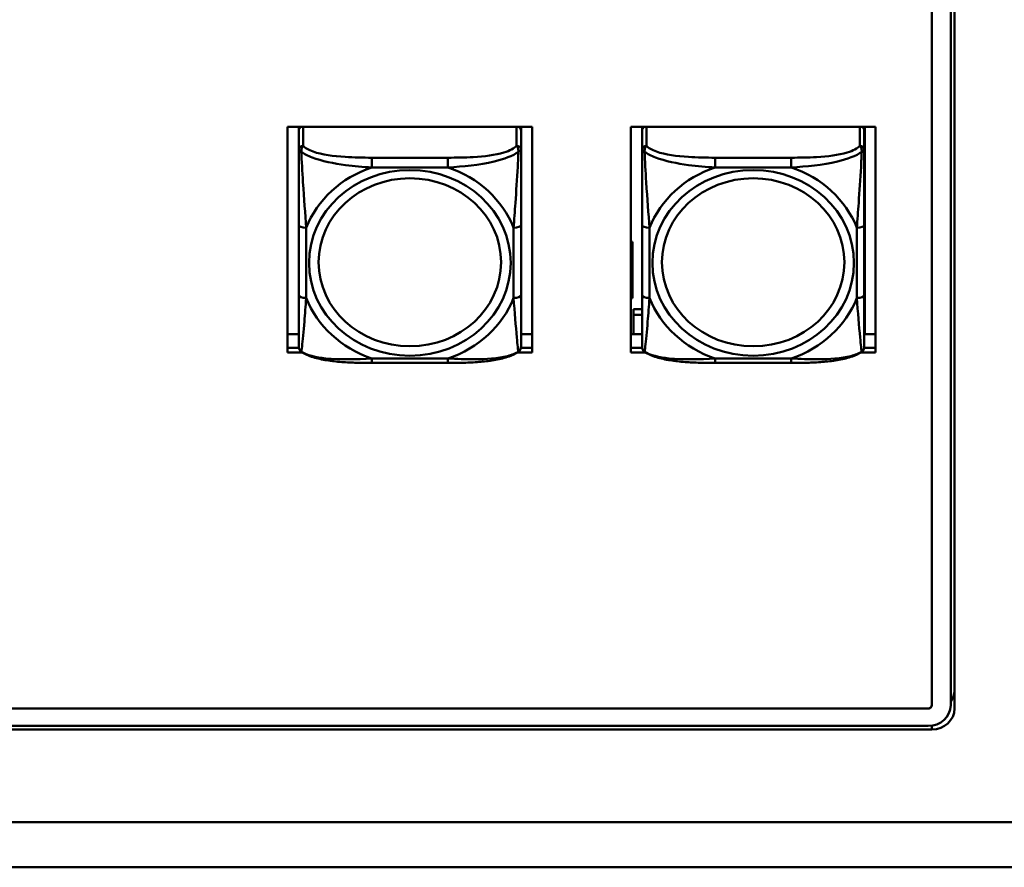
# Model space of a CAD drawing. Header units: inches. Extents: x 0.8 to 72.9, y -5.1 to 48.7.
# Tile 138 of 237: x 50.8 to 53.4, y 19 to 21.3. Entities that reach past the tile are written whole.
import ezdxf

# ---------------------------------------------------------------- set-up
doc = ezdxf.new("R2010")
doc.units = ezdxf.units.IN
doc.header["$MEASUREMENT"] = 0
doc.layers.add('Visible Edges(ROSSANSI)', color=7, linetype='Continuous', lineweight=50)
doc.layers.add('Visible Tangent Edges(ROSSANSI)', color=7, linetype='Continuous', lineweight=50)

msp = doc.modelspace()

# ---------------------------------------------------------------- linework, layer by layer
at = {"layer": 'Visible Edges(ROSSANSI)'}
for p, q in [((53.2406, 22.7566), (53.2406, 19.4611)), ((53.3006, 22.7113), (53.3006, 19.4519)), ((53.2906, 19.4611), (53.2906, 22.7021)), ((51.5285, 20.9975), (52.1791, 20.9975)), ((51.5285, 20.3984), (51.5285, 20.9975)), ((51.5585, 20.9975), (51.5585, 20.9932)), ((51.5585, 20.9878), (51.5585, 20.9932)), ((51.5585, 20.9878), (51.5585, 20.9366)), ((52.1491, 20.9932), (52.1491, 20.9975)), ((52.1491, 20.9932), (52.1491, 20.9878)), ((52.1491, 20.9366), (52.1491, 20.9878)), ((52.1791, 20.9975), (52.1791, 20.3984)), ((52.4405, 20.9975), (53.0911, 20.9975)), ((52.4405, 20.3984), (52.4405, 20.9975)), ((52.4705, 20.9975), (52.4705, 20.9932)), ((52.4705, 20.9878), (52.4705, 20.9932)), ((52.4705, 20.9878), (52.4705, 20.9366)), ((53.0611, 20.9932), (53.0611, 20.9975)), ((53.0611, 20.9932), (53.0611, 20.9878)), ((53.0611, 20.9366), (53.0611, 20.9878)), ((53.0625, 20.9975), (53.0625, 20.4464)), ((53.0911, 20.9975), (53.0911, 20.3984)), ((51.5585, 20.737), (51.5585, 20.5507)), ((52.1491, 20.5507), (52.1491, 20.737)), ((52.4705, 20.737), (52.4705, 20.5507)), ((53.0611, 20.5507), (53.0611, 20.737)), ((52.4455, 20.6921), (52.4405, 20.6921)), ((52.4455, 20.6921), (52.4455, 20.6714)), ((52.4455, 20.6714), (52.4405, 20.6649)), ((52.4455, 20.6714), (52.4405, 20.6714)), ((52.4455, 20.5424), (52.4455, 20.6714)), ((52.4405, 20.545), (52.4455, 20.5424)), ((52.4405, 20.5424), (52.4455, 20.5424)), ((52.448, 20.513), (52.448, 20.4978)), ((52.448, 20.513), (52.4705, 20.513)), ((52.448, 20.4464), (52.448, 20.4978)), ((52.448, 20.4978), (52.4705, 20.4978)), ((51.5285, 20.4464), (51.5585, 20.4464)), ((52.1491, 20.4464), (52.1791, 20.4464)), ((52.4405, 20.4464), (52.4705, 20.4464)), ((53.0611, 20.4464), (53.0911, 20.4464)), ((51.5285, 20.4105), (51.5589, 20.4105)), ((51.5589, 20.4101), (51.5285, 20.4101)), ((52.1791, 20.4101), (52.1486, 20.4101)), ((52.1487, 20.4105), (52.1791, 20.4105)), ((52.4405, 20.4105), (52.4709, 20.4105)), ((52.4709, 20.4101), (52.4405, 20.4101)), ((53.0911, 20.4101), (53.0606, 20.4101)), ((53.0607, 20.4105), (53.0911, 20.4105)), ((51.5676, 20.3984), (51.5285, 20.3984)), ((52.1791, 20.3984), (52.14, 20.3984)), ((52.4796, 20.3984), (52.4405, 20.3984)), ((53.0911, 20.3984), (53.052, 20.3984)), ((51.9549, 20.3704), (51.7526, 20.3704)), ((52.8669, 20.3704), (52.6646, 20.3704)), ((35.8163, 19.4527), (53.2306, 19.4527)), ((53.2306, 19.4519), (35.8163, 19.4519)), ((53.2406, 19.3967), (35.8645, 19.3967)), ((35.8755, 19.4059), (53.2306, 19.4059))]:
    msp.add_line(p, q, dxfattribs=at)
for centre, start, end in [((51.5782, 20.4142), 180, 198.3045), ((52.1294, 20.4142), 341.6955, 0), ((52.4902, 20.4142), 180, 198.3045), ((53.0414, 20.4142), 341.6955, 0)]:
    msp.add_arc(centre, 0.0197, start, end, dxfattribs=at)
for centre, major_axis, start_param, end_param in [((51.5644, 20.9932), (-0.00591, 0), 5.380704, 6.283185), ((51.5703, 20.9878), (-0.0118, 0), 5.180457, 6.283185), ((52.1373, 20.9878), (0.0118, 0), 0, 1.102728), ((52.1432, 20.9932), (0.00591, 0), 0, 0.902482), ((52.4764, 20.9932), (-0.00591, 0), 5.380704, 6.283185), ((52.4823, 20.9878), (-0.0118, 0), 5.180457, 6.283185), ((53.0493, 20.9878), (0.0118, 0), 0, 1.102728), ((53.0552, 20.9932), (0.00591, 0), 0, 0.902482), ((53.2406, 19.5007), (0.06, 0), 5.6975, 6.283185), ((53.2306, 19.4619), (0.01, 0), 4.712389, 6.283185), ((53.2306, 19.4611), (0.01, 0), 4.712389, 6.283185), ((53.2306, 19.4611), (0.06, 0), 4.712389, 6.283185), ((53.2406, 19.4519), (0.06, 0), 4.712389, 6.283185)]:
    msp.add_ellipse(centre, major_axis=major_axis, ratio=0.920845, start_param=start_param, end_param=end_param, dxfattribs=at)
for points, knots in [([(51.5585, 20.9366), (51.5585, 20.9242), (51.5585, 20.9065), (51.5585, 20.888), (51.5585, 20.8594), (51.5585, 20.8291), (51.5585, 20.8005), (51.5585, 20.7788), (51.5585, 20.7576), (51.5585, 20.737)], [-0.7968224, -0.7968224, -0.7968224, -0.7968224, -0.6514613, -0.6514613, -0.6514613, -0.427691, -0.427691, -0.427691, -0.2569517, -0.2569517, -0.2569517, -0.2569517]), ([(52.1491, 20.737), (52.1491, 20.7588), (52.1491, 20.7812), (52.1491, 20.8042), (52.1491, 20.8345), (52.1491, 20.867), (52.1491, 20.8966), (52.1491, 20.9119), (52.1491, 20.9261), (52.1491, 20.9366)], [0.2569537, 0.2569537, 0.2569537, 0.2569537, 0.4371919, 0.4371919, 0.4371919, 0.6739428, 0.6739428, 0.6739428, 0.7963818, 0.7963818, 0.7963818, 0.7963818]), ([(52.4705, 20.9366), (52.4705, 20.9242), (52.4705, 20.9065), (52.4705, 20.888), (52.4705, 20.8594), (52.4705, 20.8291), (52.4705, 20.8005), (52.4705, 20.7788), (52.4705, 20.7576), (52.4705, 20.737)], [-0.7968224, -0.7968224, -0.7968224, -0.7968224, -0.6514613, -0.6514613, -0.6514613, -0.427691, -0.427691, -0.427691, -0.2569517, -0.2569517, -0.2569517, -0.2569517]), ([(53.0611, 20.737), (53.0611, 20.7588), (53.0611, 20.7812), (53.0611, 20.8042), (53.0611, 20.8345), (53.0611, 20.867), (53.0611, 20.8966), (53.0611, 20.9119), (53.0611, 20.9261), (53.0611, 20.9366)], [0.2569537, 0.2569537, 0.2569537, 0.2569537, 0.4371919, 0.4371919, 0.4371919, 0.6739428, 0.6739428, 0.6739428, 0.7963818, 0.7963818, 0.7963818, 0.7963818]), ([(51.5585, 20.5507), (51.5585, 20.5289), (51.5585, 20.5072), (51.5585, 20.4872), (51.5585, 20.4609), (51.5585, 20.4366), (51.5585, 20.4234), (51.5585, 20.4176), (51.5585, 20.4142), (51.5585, 20.4142)], [0.2569537, 0.2569537, 0.2569537, 0.2569537, 0.4371919, 0.4371919, 0.4371919, 0.6739428, 0.6739428, 0.6739428, 0.7768895, 0.7768895, 0.7768895, 0.7768895]), ([(52.1491, 20.4142), (52.1491, 20.4142), (52.1491, 20.4193), (52.1491, 20.4275), (52.1491, 20.4421), (52.1491, 20.4654), (52.1491, 20.4904), (52.1491, 20.5095), (52.1491, 20.5301), (52.1491, 20.5507)], [-0.7772577, -0.7772577, -0.7772577, -0.7772577, -0.6514613, -0.6514613, -0.6514613, -0.427691, -0.427691, -0.427691, -0.2569517, -0.2569517, -0.2569517, -0.2569517]), ([(52.4705, 20.5507), (52.4705, 20.5289), (52.4705, 20.5072), (52.4705, 20.4872), (52.4705, 20.4609), (52.4705, 20.4366), (52.4705, 20.4234), (52.4705, 20.4176), (52.4705, 20.4142), (52.4705, 20.4142)], [0.2569537, 0.2569537, 0.2569537, 0.2569537, 0.4371919, 0.4371919, 0.4371919, 0.6739428, 0.6739428, 0.6739428, 0.7768895, 0.7768895, 0.7768895, 0.7768895]), ([(53.0611, 20.4142), (53.0611, 20.4142), (53.0611, 20.4193), (53.0611, 20.4275), (53.0611, 20.4421), (53.0611, 20.4654), (53.0611, 20.4904), (53.0611, 20.5095), (53.0611, 20.5301), (53.0611, 20.5507)], [-0.7772577, -0.7772577, -0.7772577, -0.7772577, -0.6514613, -0.6514613, -0.6514613, -0.427691, -0.427691, -0.427691, -0.2569517, -0.2569517, -0.2569517, -0.2569517]), ([(51.5655, 20.3998), (51.5648, 20.4003), (51.5642, 20.4008), (51.5632, 20.4018), (51.5627, 20.4023), (51.5618, 20.4034), (51.5614, 20.404), (51.5607, 20.4052), (51.5604, 20.4057), (51.5599, 20.4069), (51.5597, 20.4074), (51.5595, 20.408)], [0.00778279, 0.00778279, 0.00778279, 0.00778279, 0.01268581, 0.01268581, 0.01758884, 0.01758884, 0.02249186, 0.02249186, 0.02739489, 0.02739489, 0.03229791, 0.03229791, 0.03229791, 0.03229791]), ([(52.1421, 20.3998), (52.1427, 20.4003), (52.1433, 20.4008), (52.1444, 20.4018), (52.1449, 20.4023), (52.1458, 20.4034), (52.1462, 20.404), (52.1469, 20.4052), (52.1472, 20.4057), (52.1477, 20.4069), (52.1479, 20.4074), (52.1481, 20.408)], [0.00778279, 0.00778279, 0.00778279, 0.00778279, 0.01268581, 0.01268581, 0.01758884, 0.01758884, 0.02249186, 0.02249186, 0.02739489, 0.02739489, 0.03229791, 0.03229791, 0.03229791, 0.03229791]), ([(52.4775, 20.3998), (52.4768, 20.4003), (52.4762, 20.4008), (52.4752, 20.4018), (52.4747, 20.4023), (52.4738, 20.4034), (52.4734, 20.404), (52.4727, 20.4052), (52.4724, 20.4057), (52.4719, 20.4069), (52.4717, 20.4074), (52.4715, 20.408)], [0.00778279, 0.00778279, 0.00778279, 0.00778279, 0.01268581, 0.01268581, 0.01758884, 0.01758884, 0.02249186, 0.02249186, 0.02739489, 0.02739489, 0.03229791, 0.03229791, 0.03229791, 0.03229791]), ([(53.0541, 20.3998), (53.0547, 20.4003), (53.0553, 20.4008), (53.0564, 20.4018), (53.0569, 20.4023), (53.0578, 20.4034), (53.0582, 20.404), (53.0589, 20.4052), (53.0592, 20.4057), (53.0597, 20.4069), (53.0599, 20.4074), (53.0601, 20.408)], [0.00778279, 0.00778279, 0.00778279, 0.00778279, 0.01268581, 0.01268581, 0.01758884, 0.01758884, 0.02249186, 0.02249186, 0.02739489, 0.02739489, 0.03229791, 0.03229791, 0.03229791, 0.03229791]), ([(51.7526, 20.3704), (51.7394, 20.3704), (51.7261, 20.3705), (51.6994, 20.3712), (51.686, 20.3718), (51.6595, 20.3738), (51.6463, 20.3753), (51.6206, 20.3794), (51.6082, 20.382), (51.5851, 20.3891), (51.5746, 20.3934), (51.5655, 20.3998)], [0.2569517, 0.2569517, 0.2569517, 0.2569517, 0.3566171, 0.3566171, 0.4562825, 0.4562825, 0.5559479, 0.5559479, 0.6556133, 0.6556133, 0.7552787, 0.7552787, 0.7552787, 0.7552787]), ([(52.1421, 20.3998), (52.1348, 20.3946), (52.1264, 20.3908), (52.1061, 20.3837), (52.094, 20.3808), (52.0686, 20.3762), (52.0554, 20.3746), (52.029, 20.3723), (52.0157, 20.3715), (51.989, 20.3706), (51.9756, 20.3704), (51.9599, 20.3704), (51.9574, 20.3704), (51.9549, 20.3704)], [-0.7548595, -0.7548595, -0.7548595, -0.7548595, -0.6739618, -0.6739618, -0.5743807, -0.5743807, -0.4747996, -0.4747996, -0.3752184, -0.3752184, -0.2756373, -0.2756373, -0.2569537, -0.2569537, -0.2569537, -0.2569537]), ([(52.6646, 20.3704), (52.6514, 20.3704), (52.6381, 20.3705), (52.6114, 20.3712), (52.598, 20.3718), (52.5715, 20.3738), (52.5583, 20.3753), (52.5326, 20.3794), (52.5202, 20.382), (52.4971, 20.3891), (52.4866, 20.3934), (52.4775, 20.3998)], [0.2569517, 0.2569517, 0.2569517, 0.2569517, 0.3566171, 0.3566171, 0.4562825, 0.4562825, 0.5559479, 0.5559479, 0.6556133, 0.6556133, 0.7552787, 0.7552787, 0.7552787, 0.7552787]), ([(53.0541, 20.3998), (53.0468, 20.3946), (53.0384, 20.3908), (53.0181, 20.3837), (53.006, 20.3808), (52.9806, 20.3762), (52.9674, 20.3746), (52.941, 20.3723), (52.9277, 20.3715), (52.901, 20.3706), (52.8876, 20.3704), (52.8719, 20.3704), (52.8694, 20.3704), (52.8669, 20.3704)], [-0.7548595, -0.7548595, -0.7548595, -0.7548595, -0.6739618, -0.6739618, -0.5743807, -0.5743807, -0.4747996, -0.4747996, -0.3752184, -0.3752184, -0.2756373, -0.2756373, -0.2569537, -0.2569537, -0.2569537, -0.2569537])]:
    msp.add_open_spline(points, degree=3, knots=knots, dxfattribs=at)
at = {"layer": 'Visible Tangent Edges(ROSSANSI)'}
for p, q in [((51.5703, 20.9475), (51.5703, 20.9975)), ((52.1373, 20.9975), (52.1373, 20.9475)), ((52.4823, 20.9475), (52.4823, 20.9975)), ((53.0493, 20.9975), (53.0493, 20.9475)), ((51.7526, 20.9157), (51.7526, 20.8899)), ((51.9549, 20.9157), (51.7526, 20.9157)), ((51.9549, 20.9157), (51.9549, 20.8899)), ((52.6646, 20.9157), (52.6646, 20.8899)), ((52.8669, 20.9157), (52.6646, 20.9157)), ((52.8669, 20.9157), (52.8669, 20.8899)), ((51.7526, 20.8899), (51.9549, 20.8899)), ((52.6646, 20.8899), (52.8669, 20.8899)), ((51.5782, 20.543), (51.5782, 20.7293)), ((52.1294, 20.7293), (52.1294, 20.543)), ((52.4902, 20.543), (52.4902, 20.7293)), ((53.0414, 20.7293), (53.0414, 20.543)), ((51.9549, 20.3824), (51.7526, 20.3824)), ((51.7526, 20.3704), (51.7526, 20.3824)), ((51.9549, 20.3704), (51.9549, 20.3824)), ((52.8669, 20.3824), (52.6646, 20.3824)), ((52.6646, 20.3704), (52.6646, 20.3824)), ((52.8669, 20.3704), (52.8669, 20.3824)), ((53.2306, 19.4527), (53.2306, 19.4519)), ((53.2406, 19.3967), (53.2406, 19.4067)), ((34.7945, 19.1504), (67.3045, 19.1504)), ((67.3045, 19.0304), (34.7945, 19.0304))]:
    msp.add_line(p, q, dxfattribs=at)
for centre, major_axis, ratio, start_param, end_param in [((51.5703, 20.9366), (-0.0118, 0), 0.920845, 4.712389, 6.283185), ((52.1373, 20.9366), (0.0118, 0), 0.920845, 0, 1.570796), ((52.4823, 20.9366), (-0.0118, 0), 0.920845, 4.712389, 6.283185), ((53.0493, 20.9366), (0.0118, 0), 0.920845, 0, 1.570796), ((51.8538, 20.6362), (-0.2936, 0), 0.920845, 5.064156, 5.931419), ((51.8538, 20.6362), (0.2936, 0), 0.920845, 0.351767, 1.21903), ((52.7658, 20.6362), (-0.2936, 0), 0.920845, 5.064156, 5.931419), ((52.7658, 20.6362), (0.2936, 0), 0.920845, 0.351767, 1.21903), ((51.5782, 20.737), (-0.0197, 0), 0.389928, 0, 1.570796), ((52.1294, 20.737), (0.0197, 0), 0.389928, 4.712389, 6.283185), ((52.4902, 20.737), (-0.0197, 0), 0.389928, 0, 1.570796), ((53.0414, 20.737), (0.0197, 0), 0.389928, 4.712389, 6.283185), ((51.5782, 20.5507), (-0.0197, 0), 0.389928, 0, 1.570796), ((51.8538, 20.6362), (-0.2936, 0), 0.920845, 0.351767, 1.21903), ((51.8538, 20.6362), (0.2936, 0), 0.920845, 5.064156, 5.931419), ((52.1294, 20.5507), (0.0197, 0), 0.389928, 4.712389, 6.283185), ((52.4902, 20.5507), (-0.0197, 0), 0.389928, 0, 1.570796), ((52.7658, 20.6362), (-0.2936, 0), 0.920845, 0.351767, 1.21903), ((52.7658, 20.6362), (0.2936, 0), 0.920845, 5.064156, 5.931419), ((53.0414, 20.5507), (0.0197, 0), 0.389928, 4.712389, 6.283185)]:
    msp.add_ellipse(centre, major_axis=major_axis, ratio=ratio, start_param=start_param, end_param=end_param, dxfattribs=at)
for centre, major_axis in [((51.8538, 20.6362), (-0.2678, 0)), ((52.7658, 20.6362), (-0.2678, 0)), ((51.8538, 20.6378), (-0.2424, 0)), ((52.7658, 20.6378), (-0.2424, 0))]:
    msp.add_ellipse(centre, major_axis=major_axis, ratio=0.920845, dxfattribs=at)
for points, knots in [([(51.5585, 20.9366), (51.5585, 20.9365), (51.5586, 20.9365), (51.5588, 20.9362), (51.559, 20.936), (51.5594, 20.9357), (51.5596, 20.9356), (51.5599, 20.9353), (51.56, 20.9352), (51.5604, 20.9349), (51.5607, 20.9347), (51.5617, 20.934), (51.5623, 20.9335), (51.5638, 20.9325), (51.5645, 20.9319), (51.5654, 20.9314)], [-0.0532704, -0.0532704, -0.0532704, -0.0532704, -0.04377373, -0.04377373, -0.03521335, -0.03521335, -0.02986312, -0.02986312, -0.02651922, -0.02651922, -0.01983142, -0.01983142, -0.00913095, -0.00913095, 0.00023197, 0.00023197, 0.00023197, 0.00023197]), ([(51.5654, 20.9314), (51.5653, 20.9327), (51.5654, 20.934), (51.5656, 20.9365), (51.5658, 20.9378), (51.5663, 20.9398), (51.5665, 20.9405), (51.5668, 20.9415), (51.5669, 20.9418), (51.5672, 20.9426), (51.5674, 20.9431), (51.568, 20.9443), (51.5684, 20.945), (51.5693, 20.9463), (51.5698, 20.9469), (51.5703, 20.9475)], [-0.00023197, -0.00023197, -0.00023197, -0.00023197, 0.00913095, 0.00913095, 0.01983142, 0.01983142, 0.02651922, 0.02651922, 0.02986312, 0.02986312, 0.03521335, 0.03521335, 0.04377373, 0.04377373, 0.0532704, 0.0532704, 0.0532704, 0.0532704]), ([(51.5654, 20.9314), (51.573, 20.9259), (51.583, 20.9207), (51.6201, 20.9066), (51.6518, 20.9003), (51.706, 20.8931), (51.7293, 20.8911), (51.7526, 20.8899)], [-0.7478145, -0.7478145, -0.7478145, -0.7478145, -0.6493253, -0.6493253, -0.427691, -0.427691, -0.2569537, -0.2569537, -0.2569537, -0.2569537]), ([(51.5782, 20.7293), (51.5758, 20.7665), (51.5725, 20.8066), (51.5679, 20.8785), (51.5663, 20.9081), (51.5654, 20.9314)], [0.2569517, 0.2569517, 0.2569517, 0.2569517, 0.5559983, 0.5559983, 0.7482818, 0.7482818, 0.7482818, 0.7482818]), ([(51.7526, 20.9157), (51.729, 20.9157), (51.705, 20.9161), (51.6816, 20.9176), (51.6509, 20.9196), (51.6201, 20.9237), (51.5968, 20.9319), (51.5848, 20.9361), (51.5752, 20.9414), (51.5703, 20.9475)], [0.2569537, 0.2569537, 0.2569537, 0.2569537, 0.4371919, 0.4371919, 0.4371919, 0.6739428, 0.6739428, 0.6739428, 0.7963818, 0.7963818, 0.7963818, 0.7963818]), ([(52.1373, 20.9475), (52.1315, 20.9404), (52.119, 20.9342), (52.1038, 20.9296), (52.0804, 20.9226), (52.0513, 20.9191), (52.0222, 20.9174), (52, 20.9161), (51.9773, 20.9157), (51.9549, 20.9157)], [-0.7968224, -0.7968224, -0.7968224, -0.7968224, -0.6514613, -0.6514613, -0.6514613, -0.427691, -0.427691, -0.427691, -0.2569517, -0.2569517, -0.2569517, -0.2569517]), ([(51.9549, 20.8899), (51.9954, 20.8921), (52.0378, 20.8962), (52.1034, 20.9118), (52.1279, 20.9205), (52.1422, 20.9314)], [0.2569517, 0.2569517, 0.2569517, 0.2569517, 0.5559983, 0.5559983, 0.7482818, 0.7482818, 0.7482818, 0.7482818]), ([(52.1422, 20.9314), (52.1417, 20.9193), (52.1411, 20.9054), (52.1386, 20.8596), (52.1363, 20.8262), (52.1324, 20.7726), (52.1308, 20.7507), (52.1294, 20.7293)], [-0.7478145, -0.7478145, -0.7478145, -0.7478145, -0.6493253, -0.6493253, -0.427691, -0.427691, -0.2569537, -0.2569537, -0.2569537, -0.2569537]), ([(52.1373, 20.9475), (52.1378, 20.9469), (52.1383, 20.9463), (52.1392, 20.945), (52.1396, 20.9443), (52.1401, 20.9431), (52.1403, 20.9426), (52.1407, 20.9418), (52.1408, 20.9415), (52.1411, 20.9405), (52.1413, 20.9398), (52.1417, 20.9378), (52.1419, 20.9365), (52.1422, 20.934), (52.1422, 20.9327), (52.1422, 20.9314)], [-0.0532704, -0.0532704, -0.0532704, -0.0532704, -0.04377373, -0.04377373, -0.03521335, -0.03521335, -0.02986312, -0.02986312, -0.02651922, -0.02651922, -0.01983142, -0.01983142, -0.00913095, -0.00913095, 0.00023197, 0.00023197, 0.00023197, 0.00023197]), ([(52.1422, 20.9314), (52.143, 20.9319), (52.1438, 20.9325), (52.1452, 20.9335), (52.1459, 20.934), (52.1468, 20.9347), (52.1471, 20.9349), (52.1476, 20.9352), (52.1477, 20.9353), (52.148, 20.9356), (52.1482, 20.9357), (52.1486, 20.936), (52.1487, 20.9362), (52.149, 20.9365), (52.1491, 20.9365), (52.1491, 20.9366)], [-0.00023197, -0.00023197, -0.00023197, -0.00023197, 0.00913095, 0.00913095, 0.01983142, 0.01983142, 0.02651922, 0.02651922, 0.02986312, 0.02986312, 0.03521335, 0.03521335, 0.04377373, 0.04377373, 0.0532704, 0.0532704, 0.0532704, 0.0532704]), ([(52.4705, 20.9366), (52.4705, 20.9365), (52.4706, 20.9365), (52.4708, 20.9362), (52.471, 20.936), (52.4714, 20.9357), (52.4716, 20.9356), (52.4719, 20.9353), (52.472, 20.9352), (52.4724, 20.9349), (52.4727, 20.9347), (52.4737, 20.934), (52.4743, 20.9335), (52.4758, 20.9325), (52.4765, 20.9319), (52.4774, 20.9314)], [-0.0532704, -0.0532704, -0.0532704, -0.0532704, -0.04377373, -0.04377373, -0.03521335, -0.03521335, -0.02986312, -0.02986312, -0.02651922, -0.02651922, -0.01983142, -0.01983142, -0.00913095, -0.00913095, 0.00023197, 0.00023197, 0.00023197, 0.00023197]), ([(52.4774, 20.9314), (52.4773, 20.9327), (52.4774, 20.934), (52.4776, 20.9365), (52.4778, 20.9378), (52.4783, 20.9398), (52.4785, 20.9405), (52.4788, 20.9415), (52.4789, 20.9418), (52.4792, 20.9426), (52.4794, 20.9431), (52.48, 20.9443), (52.4804, 20.945), (52.4813, 20.9463), (52.4818, 20.9469), (52.4823, 20.9475)], [-0.00023197, -0.00023197, -0.00023197, -0.00023197, 0.00913095, 0.00913095, 0.01983142, 0.01983142, 0.02651922, 0.02651922, 0.02986312, 0.02986312, 0.03521335, 0.03521335, 0.04377373, 0.04377373, 0.0532704, 0.0532704, 0.0532704, 0.0532704]), ([(52.4774, 20.9314), (52.485, 20.9259), (52.495, 20.9207), (52.5321, 20.9066), (52.5638, 20.9003), (52.618, 20.8931), (52.6413, 20.8911), (52.6646, 20.8899)], [-0.7478145, -0.7478145, -0.7478145, -0.7478145, -0.6493253, -0.6493253, -0.427691, -0.427691, -0.2569537, -0.2569537, -0.2569537, -0.2569537]), ([(52.4902, 20.7293), (52.4878, 20.7665), (52.4845, 20.8066), (52.4799, 20.8785), (52.4783, 20.9081), (52.4774, 20.9314)], [0.2569517, 0.2569517, 0.2569517, 0.2569517, 0.5559983, 0.5559983, 0.7482818, 0.7482818, 0.7482818, 0.7482818]), ([(52.6646, 20.9157), (52.641, 20.9157), (52.617, 20.9161), (52.5936, 20.9176), (52.5629, 20.9196), (52.5321, 20.9237), (52.5088, 20.9319), (52.4968, 20.9361), (52.4872, 20.9414), (52.4823, 20.9475)], [0.2569537, 0.2569537, 0.2569537, 0.2569537, 0.4371919, 0.4371919, 0.4371919, 0.6739428, 0.6739428, 0.6739428, 0.7963818, 0.7963818, 0.7963818, 0.7963818]), ([(53.0493, 20.9475), (53.0435, 20.9404), (53.031, 20.9342), (53.0158, 20.9296), (52.9924, 20.9226), (52.9633, 20.9191), (52.9342, 20.9174), (52.912, 20.9161), (52.8893, 20.9157), (52.8669, 20.9157)], [-0.7968224, -0.7968224, -0.7968224, -0.7968224, -0.6514613, -0.6514613, -0.6514613, -0.427691, -0.427691, -0.427691, -0.2569517, -0.2569517, -0.2569517, -0.2569517]), ([(52.8669, 20.8899), (52.9074, 20.8921), (52.9498, 20.8962), (53.0154, 20.9118), (53.0399, 20.9205), (53.0542, 20.9314)], [0.2569517, 0.2569517, 0.2569517, 0.2569517, 0.5559983, 0.5559983, 0.7482818, 0.7482818, 0.7482818, 0.7482818]), ([(53.0542, 20.9314), (53.0537, 20.9193), (53.0531, 20.9054), (53.0506, 20.8596), (53.0483, 20.8262), (53.0444, 20.7726), (53.0428, 20.7507), (53.0414, 20.7293)], [-0.7478145, -0.7478145, -0.7478145, -0.7478145, -0.6493253, -0.6493253, -0.427691, -0.427691, -0.2569537, -0.2569537, -0.2569537, -0.2569537]), ([(53.0493, 20.9475), (53.0498, 20.9469), (53.0503, 20.9463), (53.0512, 20.945), (53.0516, 20.9443), (53.0521, 20.9431), (53.0523, 20.9426), (53.0527, 20.9418), (53.0528, 20.9415), (53.0531, 20.9405), (53.0533, 20.9398), (53.0537, 20.9378), (53.0539, 20.9365), (53.0542, 20.934), (53.0542, 20.9327), (53.0542, 20.9314)], [-0.0532704, -0.0532704, -0.0532704, -0.0532704, -0.04377373, -0.04377373, -0.03521335, -0.03521335, -0.02986312, -0.02986312, -0.02651922, -0.02651922, -0.01983142, -0.01983142, -0.00913095, -0.00913095, 0.00023197, 0.00023197, 0.00023197, 0.00023197]), ([(53.0542, 20.9314), (53.055, 20.9319), (53.0558, 20.9325), (53.0572, 20.9335), (53.0579, 20.934), (53.0588, 20.9347), (53.0591, 20.9349), (53.0596, 20.9352), (53.0597, 20.9353), (53.06, 20.9356), (53.0602, 20.9357), (53.0606, 20.936), (53.0607, 20.9362), (53.061, 20.9365), (53.0611, 20.9365), (53.0611, 20.9366)], [-0.00023197, -0.00023197, -0.00023197, -0.00023197, 0.00913095, 0.00913095, 0.01983142, 0.01983142, 0.02651922, 0.02651922, 0.02986312, 0.02986312, 0.03521335, 0.03521335, 0.04377373, 0.04377373, 0.0532704, 0.0532704, 0.0532704, 0.0532704]), ([(51.5654, 20.4002), (51.5659, 20.4022), (51.5665, 20.4068), (51.569, 20.4291), (51.5713, 20.4542), (51.5752, 20.5005), (51.5768, 20.5214), (51.5782, 20.543)], [-0.7478145, -0.7478145, -0.7478145, -0.7478145, -0.6493253, -0.6493253, -0.427691, -0.427691, -0.2569537, -0.2569537, -0.2569537, -0.2569537]), ([(52.1294, 20.543), (52.1318, 20.5057), (52.1351, 20.4678), (52.1397, 20.4187), (52.1413, 20.4034), (52.1422, 20.4002)], [0.2569517, 0.2569517, 0.2569517, 0.2569517, 0.5559983, 0.5559983, 0.7482818, 0.7482818, 0.7482818, 0.7482818]), ([(52.4774, 20.4002), (52.4779, 20.4022), (52.4785, 20.4068), (52.481, 20.4291), (52.4833, 20.4542), (52.4872, 20.5005), (52.4888, 20.5214), (52.4902, 20.543)], [-0.7478145, -0.7478145, -0.7478145, -0.7478145, -0.6493253, -0.6493253, -0.427691, -0.427691, -0.2569537, -0.2569537, -0.2569537, -0.2569537]), ([(53.0414, 20.543), (53.0438, 20.5057), (53.0471, 20.4678), (53.0517, 20.4187), (53.0533, 20.4034), (53.0542, 20.4002)], [0.2569517, 0.2569517, 0.2569517, 0.2569517, 0.5559983, 0.5559983, 0.7482818, 0.7482818, 0.7482818, 0.7482818]), ([(51.5654, 20.4002), (51.5645, 20.4007), (51.5638, 20.4013), (51.5623, 20.4028), (51.5617, 20.4037), (51.5607, 20.4051), (51.5604, 20.4057), (51.56, 20.4067), (51.5599, 20.407), (51.5597, 20.4075), (51.5596, 20.4078), (51.5595, 20.408)], [-0.00023197, -0.00023197, -0.00023197, -0.00023197, 0.00913095, 0.00913095, 0.01983142, 0.01983142, 0.02651922, 0.02651922, 0.02986312, 0.02986312, 0.03229791, 0.03229791, 0.03229791, 0.03229791]), ([(52.1481, 20.408), (52.148, 20.4078), (52.1479, 20.4075), (52.1477, 20.407), (52.1476, 20.4067), (52.1471, 20.4057), (52.1468, 20.4051), (52.1459, 20.4037), (52.1452, 20.4028), (52.1438, 20.4013), (52.143, 20.4007), (52.1422, 20.4002)], [-0.03229791, -0.03229791, -0.03229791, -0.03229791, -0.02986312, -0.02986312, -0.02651922, -0.02651922, -0.01983142, -0.01983142, -0.00913095, -0.00913095, 0.00023197, 0.00023197, 0.00023197, 0.00023197]), ([(52.4774, 20.4002), (52.4765, 20.4007), (52.4758, 20.4013), (52.4743, 20.4028), (52.4737, 20.4037), (52.4727, 20.4051), (52.4724, 20.4057), (52.472, 20.4067), (52.4719, 20.407), (52.4717, 20.4075), (52.4716, 20.4078), (52.4715, 20.408)], [-0.00023197, -0.00023197, -0.00023197, -0.00023197, 0.00913095, 0.00913095, 0.01983142, 0.01983142, 0.02651922, 0.02651922, 0.02986312, 0.02986312, 0.03229791, 0.03229791, 0.03229791, 0.03229791]), ([(53.0601, 20.408), (53.06, 20.4078), (53.0599, 20.4075), (53.0597, 20.407), (53.0596, 20.4067), (53.0591, 20.4057), (53.0588, 20.4051), (53.0579, 20.4037), (53.0572, 20.4028), (53.0558, 20.4013), (53.055, 20.4007), (53.0542, 20.4002)], [-0.03229791, -0.03229791, -0.03229791, -0.03229791, -0.02986312, -0.02986312, -0.02651922, -0.02651922, -0.01983142, -0.01983142, -0.00913095, -0.00913095, 0.00023197, 0.00023197, 0.00023197, 0.00023197]), ([(51.7526, 20.3824), (51.7122, 20.3801), (51.6698, 20.3782), (51.6041, 20.3853), (51.5797, 20.391), (51.5654, 20.4002)], [0.2569517, 0.2569517, 0.2569517, 0.2569517, 0.5559983, 0.5559983, 0.7482818, 0.7482818, 0.7482818, 0.7482818]), ([(52.1422, 20.4002), (52.1346, 20.3956), (52.1245, 20.3916), (52.0875, 20.3821), (52.0558, 20.38), (52.0015, 20.38), (51.9783, 20.381), (51.9549, 20.3824)], [-0.7478145, -0.7478145, -0.7478145, -0.7478145, -0.6493253, -0.6493253, -0.427691, -0.427691, -0.2569537, -0.2569537, -0.2569537, -0.2569537]), ([(52.6646, 20.3824), (52.6242, 20.3801), (52.5818, 20.3782), (52.5161, 20.3853), (52.4917, 20.391), (52.4774, 20.4002)], [0.2569517, 0.2569517, 0.2569517, 0.2569517, 0.5559983, 0.5559983, 0.7482818, 0.7482818, 0.7482818, 0.7482818]), ([(53.0542, 20.4002), (53.0466, 20.3956), (53.0365, 20.3916), (52.9995, 20.3821), (52.9678, 20.38), (52.9135, 20.38), (52.8903, 20.381), (52.8669, 20.3824)], [-0.7478145, -0.7478145, -0.7478145, -0.7478145, -0.6493253, -0.6493253, -0.427691, -0.427691, -0.2569537, -0.2569537, -0.2569537, -0.2569537])]:
    msp.add_open_spline(points, degree=3, knots=knots, dxfattribs=at)
for points in [[(51.5655, 20.3998), (51.5654, 20.3999), (51.5653, 20.4), (51.5654, 20.4002)], [(52.1422, 20.4002), (52.1422, 20.4), (52.1422, 20.3999), (52.1421, 20.3998)], [(52.4775, 20.3998), (52.4774, 20.3999), (52.4773, 20.4), (52.4774, 20.4002)], [(53.0542, 20.4002), (53.0542, 20.4), (53.0542, 20.3999), (53.0541, 20.3998)]]:
    msp.add_open_spline(points, degree=3, dxfattribs=at)

doc.saveas('drawing.dxf')
